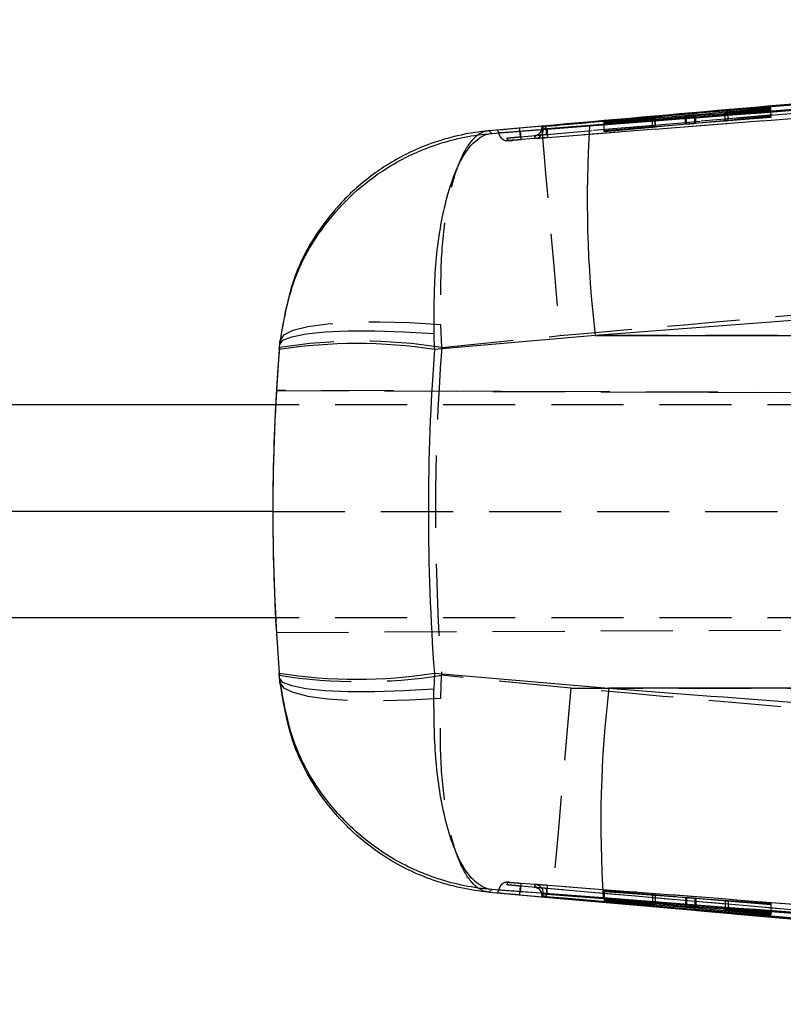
# Model space of a CAD drawing. Extents: x 74 to 804, y 24 to 525.
# Tile 7 of 22: x 301 to 328, y 279 to 314. Entities that reach past the tile are written whole.
import ezdxf

# ---------------------------------------------------------------- set-up
doc = ezdxf.new("R2010")
doc.units = 0
doc.header["$LTSCALE"] = 2
doc.linetypes.add('HIDDEN', pattern=[1.905, 1.27, -0.635])
doc.layers.get('0').update_dxf_attribs({"linetype": 'CONTINUOUS'})

msp = doc.modelspace()

# ---------------------------------------------------------------- linework, layer by layer
at = {"color": 7, "linetype": 'CONTINUOUS'}
for p, q in [((361.987023, 313.586584), (318.707062, 309.827957)), ((361.987023, 313.577743), (318.707062, 309.826568)), ((367.905332, 313.590834), (319.666771, 309.805136)), ((327.553047, 310.538144), (324.876083, 310.288453)), ((324.906958, 310.270288), (327.553531, 310.461342)), ((327.553404, 310.480652), (326.049207, 310.371851)), ((326.050384, 310.377496), (327.553173, 310.517051)), ((327.553173, 310.517051), (327.553047, 310.538144)), ((327.553047, 310.517039), (327.553047, 310.538144)), ((327.553531, 310.461342), (327.553404, 310.480652)), ((327.553404, 310.461332), (327.553404, 310.480652)), ((324.548056, 310.261223), (321.684388, 310.044071)), ((321.684508, 310.029114), (323.379552, 310.157215)), ((323.378799, 310.152404), (321.684731, 310.00169)), ((321.68485, 309.987359), (324.578954, 310.243442)), ((323.378799, 310.137247), (323.378799, 310.152404)), ((323.482444, 310.146418), (323.482444, 310.16257)), ((323.491422, 310.147212), (323.491422, 310.163812)), ((319.473458, 309.899301), (317.628091, 309.734755)), ((317.723771, 309.644941), (321.169158, 309.907601)), ((319.493128, 309.85741), (319.493128, 309.882799)), ((319.535961, 309.795896), (319.493128, 309.882798)), ((319.535961, 309.773091), (319.493128, 309.857387)), ((319.611279, 309.894285), (319.631247, 309.896042)), ((319.666771, 309.803037), (319.666771, 309.805136)), ((319.666771, 309.803037), (319.667255, 309.80299)), ((321.684388, 310.044071), (321.684508, 310.029114)), ((321.684731, 310.00169), (321.68485, 309.987359)), ((369.77124, 306.265259), (321.366994, 302.519351)), ((315.699791, 302.031974), (315.685002, 302.594043)), ((321.366994, 302.519351), (315.699791, 302.031974)), ((321.366994, 302.519351), (373.153193, 302.519351)), ((310.23482, 302.031974), (310.249334, 302.209304)), ((310.104435, 300.079036), (276.629707, 300.079036)), ((310.004642, 296.329037), (276.629707, 296.329037)), ((310.102349, 292.579037), (276.629707, 292.579037)), ((310.245981, 290.449673), (310.231639, 290.626147)), ((315.696856, 290.626147), (315.682141, 290.066751)), ((315.696856, 290.626147), (321.846357, 290.099135)), ((373.153193, 290.099135), (321.846357, 290.099135)), ((321.650496, 282.710762), (317.723004, 283.009104)), ((317.625595, 282.917907), (319.856873, 282.719142)), ((318.666382, 282.828232), (318.706734, 282.82464)), ((319.493128, 282.795469), (319.535961, 282.88113)), ((319.493128, 282.770084), (319.535961, 282.858396)), ((319.493128, 282.770084), (319.493128, 282.795447)), ((319.631254, 282.756833), (319.611041, 282.75861)), ((319.667255, 282.851382), (319.666771, 282.851335)), ((319.666771, 282.849203), (319.666771, 282.851335)), ((324.548049, 282.413943), (321.684359, 282.667042)), ((321.684359, 282.667042), (321.684493, 282.65303)), ((321.684493, 282.66703), (321.684493, 282.65303)), ((321.684493, 282.65303), (323.379544, 282.502344)), ((323.378807, 282.497582), (321.684746, 282.625158)), ((321.684746, 282.625158), (321.68488, 282.609336)), ((321.68488, 282.625147), (321.68488, 282.609336)), ((321.68488, 282.609336), (324.578961, 282.390743)), ((323.379544, 282.517217), (323.379544, 282.502344)), ((323.491422, 282.490989), (323.491422, 282.507329)), ((327.553017, 282.194712), (324.876068, 282.387158)), ((324.906966, 282.36357), (327.553561, 282.116545)), ((325.940324, 282.310649), (325.940324, 282.288782)), ((325.944176, 282.310371), (325.944176, 282.289331)), ((327.553419, 282.137585), (326.049207, 282.277268)), ((326.050376, 282.302736), (326.050376, 282.282812)), ((326.050376, 282.282812), (327.553166, 282.17465)), ((327.553166, 282.17465), (327.553017, 282.194712)), ((327.553561, 282.116545), (327.553419, 282.137585))]:
    msp.add_line(p, q, dxfattribs=at)
at = {"color": 7, "linetype": 'HIDDEN'}
for p, q in [((318.732699, 309.523265), (362.011848, 313.274516)), ((369.083164, 313.34036), (318.757636, 309.422203)), ((327.553047, 310.248752), (327.553047, 310.517039)), ((327.553173, 310.23695), (327.553173, 310.517051)), ((327.553404, 310.215878), (327.553404, 310.461332)), ((327.553531, 310.204318), (327.553531, 310.461342)), ((323.378799, 309.865324), (323.378799, 310.137247)), ((323.379552, 309.868896), (323.379552, 310.157215)), ((323.482444, 309.875456), (323.482444, 310.146418)), ((323.491422, 309.876533), (323.491422, 310.147212)), ((324.548056, 309.974618), (324.548056, 310.240708)), ((324.578954, 309.963383), (324.578954, 310.243442)), ((324.876083, 310.002858), (324.876083, 310.267957)), ((324.876083, 310.002858), (327.553047, 310.248752)), ((324.906958, 309.991642), (324.906951, 310.270288)), ((327.553531, 310.204318), (324.906958, 309.991642)), ((325.944176, 310.0882), (325.944176, 310.366547)), ((326.049207, 310.095137), (326.049207, 310.371851)), ((326.049207, 310.095137), (327.553404, 310.215878)), ((326.050384, 310.098714), (326.050384, 310.377496)), ((327.553173, 310.23695), (326.050384, 310.098714)), ((327.553047, 310.248752), (327.553173, 310.23695)), ((327.553404, 310.215878), (327.553531, 310.204318)), ((321.684388, 309.744712), (321.684388, 310.044071)), ((321.684388, 309.744712), (324.548056, 309.974618)), ((321.684508, 309.732684), (321.684388, 309.744712)), ((321.684508, 309.732684), (321.684508, 310.029114)), ((323.379552, 309.868896), (321.684508, 309.732684)), ((321.684731, 309.709714), (321.684731, 310.00169)), ((321.684731, 309.709714), (323.378799, 309.865324)), ((321.68485, 309.69721), (321.68485, 309.987359)), ((324.578954, 309.963383), (321.68485, 309.69721)), ((323.482444, 309.875456), (323.488546, 309.876533)), ((317.985726, 309.583046), (318.004018, 309.550611)), ((318.294911, 309.389468), (318.248762, 309.476677)), ((321.68485, 309.69721), (321.684731, 309.709714)), ((315.956434, 302.098861), (315.924881, 302.902362)), ((315.956434, 302.098861), (320.12335, 302.519351)), ((358.267737, 302.519351), (320.12335, 302.519351)), ((386.648564, 300.256727), (310.133388, 300.590589)), ((310.133478, 300.590589), (310.133388, 300.590589)), ((310.133478, 300.590589), (399.694724, 300.199802)), ((387.129707, 300.079036), (310.104435, 300.079036)), ((310.00465, 296.329037), (310.004642, 296.329037)), ((310.00465, 296.329037), (348.798556, 296.329037)), ((387.129707, 292.579037), (310.102349, 292.579037)), ((310.131019, 292.067473), (387.285782, 292.404127)), ((310.131108, 292.067473), (399.869127, 292.459032)), ((310.131108, 292.067473), (310.131019, 292.067473)), ((315.921871, 289.753828), (315.953558, 290.558108)), ((320.505856, 290.099135), (315.953558, 290.558108)), ((320.505856, 290.099135), (358.267737, 290.099135)), ((318.248739, 283.175975), (318.294836, 283.264591)), ((321.684493, 282.961893), (321.684359, 282.973562)), ((321.684359, 282.973562), (324.548049, 282.733103)), ((321.684359, 282.973562), (321.684359, 282.667042)), ((323.379544, 282.819686), (321.684493, 282.961893)), ((321.684493, 282.961893), (321.684493, 282.66703)), ((321.68488, 282.927482), (321.684746, 282.939611)), ((321.684746, 282.939611), (323.378807, 282.816347)), ((321.684746, 282.939611), (321.684746, 282.625158)), ((324.578961, 282.717225), (321.68488, 282.927482)), ((321.68488, 282.927482), (321.68488, 282.625147)), ((323.378807, 282.816347), (323.378807, 282.497582)), ((323.379544, 282.819686), (323.379544, 282.517217)), ((323.482444, 282.809399), (323.482444, 282.49072)), ((323.491422, 282.507329), (323.491422, 282.809456)), ((324.548049, 282.733103), (324.548049, 282.413943)), ((324.578961, 282.717225), (324.578961, 282.411222)), ((324.876068, 282.707404), (327.553017, 282.512623)), ((324.876068, 282.707404), (324.876068, 282.387158)), ((327.553561, 282.46951), (324.906966, 282.691548)), ((324.906966, 282.691548), (324.906966, 282.384937)), ((325.940324, 282.616958), (325.940324, 282.310649)), ((325.944176, 282.61732), (325.944303, 282.616958)), ((325.944176, 282.61732), (325.944176, 282.310371)), ((326.049207, 282.607053), (327.553419, 282.480726)), ((327.553166, 282.501172), (326.050376, 282.610328)), ((326.050376, 282.610328), (326.050376, 282.302736)), ((327.553017, 282.512623), (327.553166, 282.501172)), ((327.553017, 282.512623), (327.553017, 282.194712)), ((327.553166, 282.501172), (327.553166, 282.17465)), ((327.553419, 282.480726), (327.553561, 282.46951)), ((327.553419, 282.480726), (327.553419, 282.137585)), ((327.553561, 282.46951), (327.553561, 282.116545))]:
    msp.add_line(p, q, dxfattribs=at)
at = {"color": 8, "linetype": 'CONTINUOUS'}
for p, q in [((324.548056, 310.240708), (324.548056, 310.261223)), ((324.876083, 310.267957), (324.876083, 310.288453)), ((324.578961, 282.411222), (324.578961, 282.390743)), ((324.906966, 282.384937), (324.906966, 282.36357))]:
    msp.add_line(p, q, dxfattribs=at)
at = {"color": 7, "linetype": 'CONTINUOUS', "flags": 128}
for points in [[(318.706734, 309.827928), (318.687236, 309.826191), (318.66773, 309.824455)], [(310.249334, 302.209304), (310.363499, 302.356258), (310.67617, 302.481222), (311.176373, 302.579807), (311.846537, 302.648551), (312.663114, 302.685039), (313.597424, 302.687989), (314.616656, 302.657298), (315.685002, 302.594043)], [(315.682141, 290.066751), (314.613601, 290.00392), (313.59419, 289.973466), (312.659731, 289.97646), (311.843043, 290.012796), (311.172826, 290.081197), (310.672624, 290.179261), (310.360012, 290.303542), (310.245981, 290.449673)]]:
    msp.add_lwpolyline(points, dxfattribs=at)
at = {"color": 7, "linetype": 'HIDDEN', "flags": 128}
for points in [[(319.473458, 309.899301), (319.481043, 309.800185), (319.508178, 309.482031), (319.554111, 308.95356), (319.61759, 308.229262), (319.696864, 307.328997), (319.789773, 306.277451), (319.893761, 305.103455), (320.005981, 303.8392), (320.12335, 302.519351)], [(319.616003, 309.790442), (319.601199, 309.786862), (319.566665, 309.778891), (319.54403, 309.774117), (319.535961, 309.773084), (319.535961, 309.773085), (319.535961, 309.773085)], [(315.924881, 302.902362), (314.825287, 302.970518), (313.76995, 302.997835), (312.797753, 302.983309), (311.944527, 302.927474), (311.241714, 302.832387), (310.715211, 302.701554), (310.384421, 302.539794), (310.261538, 302.35307)], [(310.25829, 290.303664), (310.381053, 290.117327), (310.711769, 289.95583), (311.23825, 289.825127), (311.941093, 289.730033), (312.794378, 289.674053), (313.766679, 289.659252), (314.822143, 289.686174), (315.921871, 289.753828)], [(320.505856, 290.099135), (320.388598, 288.778829), (320.276489, 287.514168), (320.172613, 286.339851), (320.079816, 285.2881), (320.000639, 284.387772), (319.937264, 283.66357), (319.891428, 283.135365), (319.864383, 282.81765), (319.856873, 282.719142)]]:
    msp.add_lwpolyline(points, dxfattribs=at)
at = {"color": 8, "linetype": 'CONTINUOUS', "flags": 128}
msp.add_lwpolyline([(319.620227, 282.862866), (319.643719, 282.857208), (319.666771, 282.851503), (319.667255, 282.851382), (319.667255, 282.851382)], dxfattribs=at)
at = {"color": 7, "linetype": 'HIDDEN'}
for centre, radius, start, end in [((319.231443, 309.773114), 0.304518, 274.4577417, 359.9944772), ((313.098395, 284.275433), 18.051121, 80.8900072, 99.1099928), ((381.257652, 296.309243), 71.253003, 176.55521986, 179.98408351), ((381.257734, 296.309243), 71.252997, 176.55521954, 179.98408351), ((313.095393, 308.499803), 18.167925, 260.9486658, 279.0513342), ((319.231447, 282.88111), 0.304514, 0.0049652, 85.5584315)]:
    msp.add_arc(centre, radius, start, end, dxfattribs=at)
at = {"color": 7, "linetype": 'CONTINUOUS'}
for centre, radius, start, end in [((361.349402, 307.286734), 40.265629, 176.2680117, 186.7996748), ((312.967306, 284.311852), 17.929562, 81.2338987, 98.7661013), ((312.964247, 308.468922), 18.05081, 261.2928454, 278.7071546), ((361.853591, 285.341787), 40.289095, 173.2186767, 183.7442884)]:
    msp.add_arc(centre, radius, start, end, dxfattribs=at)
at = {"color": 7, "linetype": 'HIDDEN'}
for centre, major_axis, ratio, start_param, end_param in [((326.221352, 310.111687), (0.281482, 0.024245), 0.007779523, 2.222900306, 2.965724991), ((323.210499, 309.852593), (0.28112, 0.024214), 0.007779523, 5.353579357, 6.026303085), ((381.2574, 296.309243), (0, 71.253), 0.999995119, 1.489452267, 1.651598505), ((381.2574, 296.309243), (0, 71.253), 0.919506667, 1.489452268, 1.651598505), ((381.257652, 296.309243), (53.411192, -47.161814), 0.999999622, 3.864655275, 3.924499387), ((381.257734, 296.309243), (47.159807, 53.41296), 0.999999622, 2.29382103, 2.353665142), ((323.210499, 282.831235), (0.28112, -0.022015), 0.0075433, 5.354850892, 6.02757462), ((326.221352, 282.595242), (0.281483, -0.022044), 0.0075433, 2.224171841, 2.966996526)]:
    msp.add_ellipse(centre, major_axis=major_axis, ratio=ratio, start_param=start_param, end_param=end_param, dxfattribs=at)
at = {"color": 7, "linetype": 'CONTINUOUS'}
for major_axis, ratio, start_param, end_param in [((71.253333, 0), 0.999995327, 3.061190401, 3.221436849), ((0, 71.253), 0.923058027, 1.490394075, 1.650640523)]:
    msp.add_ellipse((381.257971, 296.309243), major_axis=major_axis, ratio=ratio, start_param=start_param, end_param=end_param, dxfattribs=at)
for points, knots in [([(318.723021, 309.722162), (318.925285, 309.737619), (319.936599, 309.814902), (324.184079, 310.140024), (340.757826, 311.415189), (356.520936, 312.650588), (369.048295, 313.632392)], [0, 0, 0, 0, 0.01205626, 0.060281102, 0.253180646, 1, 1, 1, 1]), ([(367.906405, 313.581731), (367.905595, 313.581667), (359.857514, 312.945968), (343.778735, 311.677825), (327.698914, 310.427564), (319.666771, 309.803037)], [0, 0, 0, 0, 0.000050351, 0.5005082, 1, 1, 1, 1]), ([(321.169158, 309.907601), (321.989172, 309.970232), (338.11639, 311.201984), (354.243888, 312.456994), (369.551359, 313.648191)], [0, 0, 0, 0, 0.050846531, 1, 1, 1, 1]), ([(357.609985, 313.223541), (350.904326, 312.647909), (342.911391, 311.961773), (330.20028, 310.842183), (324.193352, 310.314177), (319.473458, 309.899301)], [0, 0, 0, 0, 0.527434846, 0.628685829, 1, 1, 1, 1]), ([(319.631247, 309.896042), (319.749095, 309.90633), (320.67586, 309.987236), (324.838346, 310.350012), (338.699625, 311.550806), (351.753525, 312.663188), (361.571176, 313.499794)], [0, 0, 0, 0, 0.008430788, 0.066300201, 0.297777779, 1, 1, 1, 1]), ([(323.482444, 310.16257), (323.471663, 310.161361), (323.45014, 310.158947), (323.40255, 310.154583), (323.378799, 310.152404)], [0, 0, 0, 0, 0.500919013, 1, 1, 1, 1]), ([(323.379552, 310.157215), (323.402862, 310.158912), (323.449489, 310.162307), (323.487269, 310.164476), (323.495155, 310.164274), (323.485636, 310.162998), (323.482444, 310.16257)], [0, 0, 0, 0, 0.28585571, 0.571777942, 0.856449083, 1, 1, 1, 1]), ([(324.876083, 310.288453), (324.849045, 310.286019), (324.794975, 310.281152), (324.699961, 310.27315), (324.614235, 310.266232), (324.567905, 310.262725), (324.548056, 310.261223)], [0, 0, 0, 0, 0.266382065, 0.532716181, 0.799804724, 1, 1, 1, 1]), ([(324.578954, 310.243442), (324.605756, 310.245817), (324.659356, 310.250567), (324.754008, 310.258438), (324.840032, 310.265291), (324.88676, 310.268781), (324.906951, 310.270288)], [0, 0, 0, 0, 0.265572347, 0.531093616, 0.797397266, 1, 1, 1, 1]), ([(326.049214, 310.371852), (326.026214, 310.37023), (325.979766, 310.366956), (325.943011, 310.365049), (325.937919, 310.365506), (325.943351, 310.36641), (325.944176, 310.366547)], [0, 0, 0, 0, 0.312396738, 0.630869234, 0.943914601, 1, 1, 1, 1]), ([(325.944176, 310.366547), (325.952744, 310.367634), (325.96988, 310.369809), (326.015771, 310.374289), (326.045324, 310.377027), (326.050384, 310.377496)], [0, 0, 0, 0, 0.453225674, 0.906375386, 1, 1, 1, 1]), ([(317.628091, 309.734755), (317.622165, 309.734234), (316.963468, 309.676265), (315.695176, 309.405064), (314.079951, 308.630132), (312.785688, 307.632091), (311.649131, 306.357322), (310.64487, 304.606161), (310.392998, 303.125743), (310.261538, 302.35307)], [0, 0, 0, 0, 0.001605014, 0.178408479, 0.346059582, 0.479154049, 0.61221749, 0.797605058, 1, 1, 1, 1]), ([(317.628091, 309.734755), (317.645506, 309.718275), (317.68051, 309.685151), (317.709303, 309.658389), (317.723771, 309.644941)], [0, 0, 0, 0, 0.497531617, 1, 1, 1, 1]), ([(317.918798, 309.752043), (317.919486, 309.750819), (317.923354, 309.743944), (317.94082, 309.713397), (317.955796, 309.688759), (317.967972, 309.668728)], [0, 0, 0, 0, 0.038918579, 0.218660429, 1, 1, 1, 1]), ([(318.66773, 309.824455), (318.57974, 309.816531), (318.403764, 309.800684), (318.174672, 309.779188), (318.006426, 309.762694), (317.9279, 309.754163), (317.921117, 309.752582), (317.918805, 309.752044)], [0, 0, 0, 0, 0.221586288, 0.443157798, 0.664557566, 0.885649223, 1, 1, 1, 1]), ([(317.967964, 309.668727), (317.977213, 309.66894), (317.995709, 309.669366), (318.132544, 309.678548), (318.332826, 309.692887), (318.543003, 309.708469), (318.676711, 309.718639), (318.722745, 309.722141)], [0, 0, 0, 0, 0.2209609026, 0.4418790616, 0.6627863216, 0.8839002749, 1, 1, 1, 1]), ([(319.493143, 309.882799), (319.494866, 309.883084), (319.498312, 309.883653), (319.522701, 309.886138), (319.558197, 309.889507), (319.590366, 309.892426), (319.608438, 309.894033), (319.611279, 309.894285)], [0, 0, 0, 0, 0.2392459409, 0.4785130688, 0.7174004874, 0.9555674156, 1, 1, 1, 1]), ([(319.666771, 309.805136), (319.651731, 309.803981), (319.621416, 309.801651), (319.581625, 309.798727), (319.552027, 309.796671), (319.537855, 309.795825), (319.536448, 309.795878), (319.535961, 309.795896)], [0, 0, 0, 0, 0.217753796, 0.4389145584, 0.6604238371, 0.8825677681, 1, 1, 1, 1]), ([(310.249334, 302.209304), (310.381866, 302.991843), (310.650829, 304.579947), (311.742397, 306.395656), (312.965462, 307.68593), (314.251503, 308.622782), (315.843217, 309.347158), (317.07832, 309.594211), (317.717816, 309.644473), (317.723771, 309.644941)], [0, 0, 0, 0, 0.202937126, 0.411845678, 0.537831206, 0.667922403, 0.829016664, 0.99840764, 1, 1, 1, 1]), ([(315.685002, 302.594043), (315.687673, 303.36733), (315.693094, 304.936659), (315.954074, 306.700893), (316.285304, 307.924301), (316.65362, 308.795956), (317.130033, 309.438048), (317.517318, 309.625265), (317.721866, 309.64476), (317.723771, 309.644941)], [0, 0, 0, 0, 0.202940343, 0.411852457, 0.539873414, 0.667918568, 0.829015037, 0.998407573, 1, 1, 1, 1]), ([(310.249334, 302.209304), (310.25106, 302.229837), (310.254514, 302.270931), (310.259196, 302.325677), (310.261538, 302.35307)], [0, 0, 0, 0, 0.499644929, 1, 1, 1, 1]), ([(317.723004, 283.009104), (317.717048, 283.00957), (317.077563, 283.059665), (315.84244, 283.306385), (314.264586, 284.023988), (312.976299, 284.956351), (311.748888, 286.243122), (310.64752, 288.074235), (310.378656, 289.664793), (310.245981, 290.449673)], [0, 0, 0, 0, 0.0015914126, 0.1708786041, 0.3318746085, 0.4578152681, 0.5878067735, 0.7965984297, 1, 1, 1, 1]), ([(310.25829, 290.303664), (310.255922, 290.331538), (310.25119, 290.387248), (310.247717, 290.428874), (310.245981, 290.449673)], [0, 0, 0, 0, 0.500339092, 1, 1, 1, 1]), ([(317.625595, 282.917907), (317.619669, 282.918428), (316.959676, 282.976477), (315.68886, 283.248182), (314.080157, 284.02219), (312.783414, 285.017324), (311.647824, 286.292734), (310.640118, 288.05081), (310.38923, 289.531092), (310.25829, 290.303664)], [0, 0, 0, 0, 0.001604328, 0.17868342, 0.346562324, 0.477293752, 0.612483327, 0.79775178, 1, 1, 1, 1]), ([(317.723004, 283.009104), (317.721099, 283.009285), (317.516559, 283.028779), (317.12911, 283.21596), (316.652477, 283.858016), (316.283841, 284.729636), (315.952216, 285.953054), (315.690412, 287.719214), (315.684874, 289.29109), (315.682141, 290.066751)], [0, 0, 0, 0, 0.001591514, 0.170879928, 0.331878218, 0.459851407, 0.587799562, 0.7965948, 1, 1, 1, 1]), ([(321.846357, 290.099135), (326.634026, 289.73367), (342.858678, 288.495169), (359.081841, 287.236189), (370.517773, 286.348717)], [0, 0, 0, 0, 0.295086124, 1, 1, 1, 1]), ([(317.723004, 283.009104), (317.708294, 282.995474), (317.679019, 282.968351), (317.643344, 282.934666), (317.625595, 282.917907)], [0, 0, 0, 0, 0.502489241, 1, 1, 1, 1]), ([(317.967964, 282.985236), (317.967287, 282.984118), (317.963901, 282.97853), (317.948548, 282.953058), (317.932124, 282.924089), (317.91879, 282.900572)], [0, 0, 0, 0, 0.044932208, 0.224660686, 1, 1, 1, 1]), ([(317.918805, 282.90057), (317.927501, 282.899142), (317.944892, 282.896285), (318.080292, 282.88251), (318.27952, 282.86345), (318.488428, 282.844183), (318.621244, 282.832278), (318.666382, 282.828232)], [0, 0, 0, 0, 0.221370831, 0.442699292, 0.664107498, 0.885844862, 1, 1, 1, 1]), ([(318.722827, 282.932082), (318.634576, 282.938745), (318.458181, 282.952062), (318.22793, 282.968784), (318.058319, 282.980555), (317.978445, 282.98546), (317.970618, 282.985295), (317.967957, 282.985239)], [0, 0, 0, 0, 0.222079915, 0.443886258, 0.665138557, 0.886166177, 1, 1, 1, 1]), ([(318.707062, 282.826047), (325.919675, 282.193623), (340.344925, 280.928774), (354.772982, 279.696224), (361.987023, 279.079948)], [0, 0, 0, 0, 0.499999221, 1, 1, 1, 1]), ([(318.707062, 282.824611), (325.919638, 282.19049), (340.34481, 280.922246), (354.772945, 279.688013), (361.987023, 279.070895)], [0, 0, 0, 0, 0.499999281, 1, 1, 1, 1]), ([(369.111417, 279.033788), (368.909183, 279.049606), (367.897998, 279.128699), (363.651, 279.460678), (347.057988, 280.756332), (331.272484, 281.968441), (318.723103, 282.932061)], [0, 0, 0, 0, 0.012041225, 0.0602071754, 0.2528703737, 1, 1, 1, 1]), ([(319.611041, 282.75861), (319.602463, 282.759374), (319.578774, 282.761484), (319.543495, 282.764741), (319.512269, 282.767771), (319.495797, 282.769544), (319.493885, 282.769933), (319.493143, 282.770083)], [0, 0, 0, 0, 0.134833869, 0.372339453, 0.610185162, 0.848709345, 1, 1, 1, 1]), ([(319.535961, 282.858397), (319.537585, 282.858379), (319.540834, 282.858343), (319.564835, 282.856769), (319.599927, 282.854263), (319.636294, 282.851548), (319.65918, 282.849787), (319.666771, 282.849203)], [0, 0, 0, 0, 0.222739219, 0.445508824, 0.668015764, 0.889891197, 1, 1, 1, 1]), ([(361.571176, 279.158725), (361.517631, 279.163268), (360.654996, 279.236468), (356.556028, 279.584437), (342.628656, 280.768317), (329.512006, 281.902474), (319.631254, 282.756833)], [0, 0, 0, 0, 0.003829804, 0.061700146, 0.293180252, 1, 1, 1, 1]), ([(319.666771, 282.851335), (327.698873, 282.228962), (343.778535, 280.98302), (359.857956, 279.722199), (367.905615, 279.088141), (367.906434, 279.088076)], [0, 0, 0, 0, 0.499493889, 0.999949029, 1, 1, 1, 1]), ([(319.666771, 282.849203), (327.755243, 282.221144), (343.835335, 280.972546), (359.914281, 279.707484), (367.905332, 279.078763)], [0, 0, 0, 0, 0.503011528, 1, 1, 1, 1]), ([(319.856873, 282.719142), (325.631444, 282.209838), (338.214852, 281.100009), (350.80086, 280.018309), (357.611103, 279.433005)], [0, 0, 0, 0, 0.458903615, 1, 1, 1, 1]), ([(370.300529, 278.965818), (358.868603, 279.851911), (342.651784, 281.108882), (326.435291, 282.3458), (321.650496, 282.710762)], [0, 0, 0, 0, 0.704942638, 1, 1, 1, 1]), ([(323.482444, 282.49072), (323.471689, 282.491278), (323.450186, 282.492394), (323.402593, 282.495853), (323.378807, 282.497582)], [0, 0, 0, 0, 0.500206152, 1, 1, 1, 1]), ([(323.379544, 282.502344), (323.40289, 282.500199), (323.449587, 282.495907), (323.487367, 282.491845), (323.495129, 282.490341), (323.485608, 282.490626), (323.482444, 282.49072)], [0, 0, 0, 0, 0.286454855, 0.572969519, 0.858082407, 1, 1, 1, 1]), ([(324.876068, 282.387158), (324.849064, 282.389177), (324.79506, 282.393213), (324.700188, 282.400846), (324.614421, 282.408046), (324.568013, 282.412169), (324.548049, 282.413943)], [0, 0, 0, 0, 0.265858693, 0.531660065, 0.798523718, 1, 1, 1, 1]), ([(324.578961, 282.390743), (324.605736, 282.388715), (324.659281, 282.38466), (324.753808, 282.376958), (324.83987, 282.369633), (324.886669, 282.365404), (324.906966, 282.36357)], [0, 0, 0, 0, 0.265079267, 0.530119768, 0.796218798, 1, 1, 1, 1]), ([(326.049214, 282.277267), (326.026041, 282.279457), (325.979689, 282.283839), (325.943033, 282.288003), (325.937902, 282.28931), (325.943348, 282.289328), (325.944176, 282.289331)], [0, 0, 0, 0, 0.315067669, 0.630203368, 0.94375133, 1, 1, 1, 1]), ([(325.944176, 282.289331), (325.952725, 282.289013), (325.969822, 282.288378), (326.015666, 282.28531), (326.04525, 282.283181), (326.050376, 282.282812)], [0, 0, 0, 0, 0.452593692, 0.905148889, 1, 1, 1, 1])]:
    msp.add_open_spline(points, degree=3, knots=knots, dxfattribs=at)
at = {"color": 7, "linetype": 'HIDDEN'}
for points, knots in [([(361.790536, 313.224146), (354.726869, 312.622177), (340.681743, 311.425244), (326.638736, 310.203767), (319.65833, 309.596604)], [0, 0, 0, 0, 0.502926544, 1, 1, 1, 1]), ([(319.678796, 309.499464), (327.711044, 310.123943), (343.956614, 311.386979), (360.200776, 312.669157), (368.413387, 313.317392)], [0, 0, 0, 0, 0.494426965, 1, 1, 1, 1]), ([(325.944295, 310.087846), (325.943551, 310.087656), (325.941343, 310.087094), (325.972177, 310.089155), (326.014919, 310.092403), (326.04426, 310.094742), (326.049214, 310.095137)], [0, 0, 0, 0, 0.187070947, 0.555611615, 0.924963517, 1, 1, 1, 1]), ([(317.628091, 309.734755), (317.62638, 309.734641), (317.436189, 309.721948), (317.079731, 309.53894), (316.652924, 308.879167), (316.334665, 307.975815), (316.080366, 306.786741), (315.895208, 305.115191), (315.914705, 303.66124), (315.924881, 302.902362)], [0, 0, 0, 0, 0.001605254, 0.178402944, 0.346054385, 0.47914624, 0.612207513, 0.797595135, 1, 1, 1, 1]), ([(318.73299, 309.523291), (318.732646, 309.528128), (318.731958, 309.537802), (318.725941, 309.608051), (318.717245, 309.707952), (318.710263, 309.787012), (318.706771, 309.826542)], [0, 0, 0, 0, 0.250000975, 0.499999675, 0.750001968, 1, 1, 1, 1]), ([(318.722745, 309.722141), (318.725903, 309.683401), (318.732315, 309.604722), (318.742756, 309.505034), (318.752194, 309.434973), (318.756056, 309.426478), (318.757987, 309.42223)], [0, 0, 0, 0, 0.244326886, 0.496217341, 0.748107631, 1, 1, 1, 1]), ([(319.215102, 309.554051), (319.252294, 309.561386), (319.326674, 309.576057), (319.41776, 309.647389), (319.480901, 309.744329), (319.489052, 309.819701), (319.493128, 309.857387)], [0, 0, 0, 0, 0.250006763, 0.499997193, 0.750000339, 1, 1, 1, 1]), ([(319.493143, 309.857431), (319.49488, 309.858329), (319.498363, 309.86013), (319.522813, 309.868059), (319.558126, 309.878819), (319.590128, 309.888209), (319.608268, 309.89342), (319.611279, 309.894285)], [0, 0, 0, 0, 0.235676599, 0.472678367, 0.711572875, 0.952127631, 1, 1, 1, 1]), ([(319.65833, 309.596604), (319.657826, 309.600854), (319.656818, 309.609353), (319.650384, 309.679346), (319.641472, 309.778878), (319.634619, 309.857407), (319.631247, 309.896042)], [0, 0, 0, 0, 0.251986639, 0.503977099, 0.755968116, 1, 1, 1, 1]), ([(319.667255, 309.80299), (319.670105, 309.763464), (319.675804, 309.684412), (319.68076, 309.584489), (319.682295, 309.514154), (319.679963, 309.504361), (319.678796, 309.499464)], [0, 0, 0, 0, 0.2499990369, 0.5000018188, 0.7500007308, 1, 1, 1, 1]), ([(323.490499, 309.876878), (323.48487, 309.876635), (323.473607, 309.876148), (323.428338, 309.872776), (323.392049, 309.86989), (323.379552, 309.868896)], [0, 0, 0, 0, 0.395677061, 0.791874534, 1, 1, 1, 1]), ([(324.548056, 309.974618), (324.575007, 309.976813), (324.628905, 309.981202), (324.723955, 309.989305), (324.809761, 309.996823), (324.856237, 310.001052), (324.876083, 310.002858)], [0, 0, 0, 0, 0.266740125, 0.533447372, 0.800766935, 1, 1, 1, 1]), ([(324.906951, 309.991642), (324.879967, 309.989443), (324.826001, 309.985045), (324.731133, 309.976953), (324.645309, 309.969427), (324.598925, 309.965202), (324.578954, 309.963383)], [0, 0, 0, 0, 0.265976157, 0.531934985, 0.798469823, 1, 1, 1, 1]), ([(317.967972, 309.668727), (317.969475, 309.656025), (317.973433, 309.62258), (317.990528, 309.570167), (318.021806, 309.515787), (318.05411, 309.476271), (318.078112, 309.459214), (318.085072, 309.454267)], [0, 0, 0, 0, 0.152311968, 0.401017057, 0.649723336, 0.898418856, 1, 1, 1, 1]), ([(318.084953, 309.454097), (318.1152, 309.434213), (318.156943, 309.40677), (318.21681, 309.392736), (318.248715, 309.388998), (318.26817, 309.388441), (318.27797, 309.388477), (318.287339, 309.388713), (318.310999, 309.389777), (318.361306, 309.392978), (318.452962, 309.399568), (318.490511, 309.402268)], [0, 0, 0, 0, 0.170793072, 0.23571389, 0.294132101, 0.323952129, 0.345718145, 0.37597128, 0.441420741, 0.771162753, 1, 1, 1, 1]), ([(318.085072, 309.454267), (318.094723, 309.44651), (318.120683, 309.42564), (318.17089, 309.403883), (318.232038, 309.388302), (318.273953, 309.389079), (318.294911, 309.389468)], [0, 0, 0, 0, 0.16472653, 0.443152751, 0.721580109, 1, 1, 1, 1]), ([(318.248769, 309.476678), (318.25138, 309.477195), (318.257767, 309.47846), (318.318263, 309.484859), (318.429368, 309.495639), (318.573754, 309.509065), (318.680502, 309.518602), (318.732699, 309.523265)], [0, 0, 0, 0, 0.148304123, 0.362795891, 0.577758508, 0.793535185, 1, 1, 1, 1]), ([(318.490511, 309.402258), (318.45392, 309.399632), (318.376151, 309.394049), (318.308565, 309.389658), (318.299218, 309.389527), (318.294903, 309.389467)], [0, 0, 0, 0, 0.323627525, 0.687818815, 1, 1, 1, 1]), ([(318.757636, 309.422203), (318.721847, 309.419478), (318.632859, 309.412704), (318.537185, 309.40557), (318.494774, 309.402561), (318.490511, 309.402258)], [0, 0, 0, 0, 0.377003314, 0.937372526, 1, 1, 1, 1]), ([(319.272404, 309.560777), (319.261282, 309.559656), (319.222546, 309.555751), (319.2182, 309.554758), (319.215102, 309.554051)], [0, 0, 0, 0, 0.28714298, 1, 1, 1, 1]), ([(319.215102, 309.554051), (319.21579, 309.552423), (319.21923, 309.544284), (319.232491, 309.513845), (319.245192, 309.488957), (319.255112, 309.469518)], [0, 0, 0, 0, 0.0518855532, 0.2594276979, 1, 1, 1, 1]), ([(319.357043, 309.606673), (319.333549, 309.592011), (319.30209, 309.572378), (319.261953, 309.561747), (319.247187, 309.558654), (319.240163, 309.557451), (319.236176, 309.556848), (319.235602, 309.556792), (319.243453, 309.55778), (319.26105, 309.559631), (319.272397, 309.560825)], [0, 0, 0, 0, 0.267204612, 0.35779531, 0.412830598, 0.453159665, 0.502336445, 0.580874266, 0.729715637, 1, 1, 1, 1]), ([(319.255112, 309.469518), (319.260621, 309.4696), (319.271227, 309.469758), (319.348883, 309.474916), (319.460014, 309.482883), (319.577996, 309.491705), (319.653016, 309.49748), (319.678796, 309.499464)], [0, 0, 0, 0, 0.22995471, 0.442684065, 0.663387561, 0.884323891, 1, 1, 1, 1]), ([(319.65833, 309.596604), (319.627045, 309.593846), (319.546091, 309.58671), (319.424131, 309.575575), (319.320808, 309.565824), (319.285438, 309.562136), (319.272404, 309.560777)], [0, 0, 0, 0, 0.1961541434, 0.5075845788, 0.8185462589, 1, 1, 1, 1]), ([(320.12335, 302.519351), (326.124914, 303.04978), (338.838815, 304.173457), (351.555136, 305.269384), (358.268751, 305.847981)], [0, 0, 0, 0, 0.472047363, 1, 1, 1, 1]), ([(358.268736, 286.808495), (351.450556, 287.395226), (338.861748, 288.478543), (326.27537, 289.58976), (320.505856, 290.099135)], [0, 0, 0, 0, 0.541606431, 1, 1, 1, 1]), ([(317.625595, 282.917907), (317.623884, 282.91802), (317.433319, 282.93067), (317.076049, 283.113932), (316.651015, 283.773144), (316.331763, 284.673352), (316.077701, 285.863056), (315.891857, 287.541168), (315.911578, 288.995028), (315.921871, 289.753828)], [0, 0, 0, 0, 0.00160458, 0.178678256, 0.346556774, 0.47728663, 0.612473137, 0.797741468, 1, 1, 1, 1]), ([(318.088358, 283.202253), (318.080255, 283.196522), (318.05508, 283.178718), (318.021756, 283.138281), (317.990533, 283.083852), (317.973413, 283.031435), (317.969465, 282.997964), (317.967964, 282.985236)], [0, 0, 0, 0, 0.116107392, 0.360702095, 0.605295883, 0.849894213, 1, 1, 1, 1]), ([(318.357533, 283.261093), (318.338727, 283.262267), (318.300533, 283.264653), (318.293805, 283.265658), (318.262043, 283.265556), (318.219952, 283.263027), (318.155223, 283.248384), (318.108951, 283.216653), (318.088224, 283.202439)], [0, 0, 0, 0, 0.245141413, 0.497866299, 0.538230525, 0.595458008, 0.818783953, 1, 1, 1, 1]), ([(318.294836, 283.264593), (318.273879, 283.26498), (318.231965, 283.265753), (318.17086, 283.25011), (318.121851, 283.229058), (318.096937, 283.209119), (318.088358, 283.202253)], [0, 0, 0, 0, 0.283667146, 0.567319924, 0.851005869, 1, 1, 1, 1]), ([(318.732945, 283.129327), (318.688679, 283.133274), (318.590254, 283.14205), (318.449814, 283.155038), (318.333123, 283.166273), (318.261145, 283.173738), (318.252663, 283.175268), (318.248747, 283.175974)], [0, 0, 0, 0, 0.175177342, 0.389509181, 0.603361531, 0.816878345, 1, 1, 1, 1]), ([(318.294829, 283.264592), (318.296855, 283.264652), (318.301301, 283.264786), (318.337714, 283.262418), (318.357533, 283.261129)], [0, 0, 0, 0, 0.455737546, 1, 1, 1, 1]), ([(318.357533, 283.261129), (318.361583, 283.26088), (318.385407, 283.259415), (318.476336, 283.252959), (318.611194, 283.243113), (318.711538, 283.235505), (318.757711, 283.232004)], [0, 0, 0, 0, 0.066948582, 0.393812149, 0.721062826, 1, 1, 1, 1]), ([(318.706898, 282.826061), (318.710386, 282.865587), (318.717362, 282.944641), (318.726063, 283.044535), (318.732067, 283.114787), (318.732757, 283.124471), (318.733102, 283.129313)], [0, 0, 0, 0, 0.249997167, 0.499997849, 0.749995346, 1, 1, 1, 1]), ([(318.757987, 283.231983), (318.756054, 283.227738), (318.752188, 283.219248), (318.742781, 283.149185), (318.732356, 283.049498), (318.725971, 282.970819), (318.722827, 282.932082)], [0, 0, 0, 0, 0.251901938, 0.503798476, 0.755698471, 1, 1, 1, 1]), ([(362.011788, 279.383173), (354.797843, 279.99947), (340.370162, 281.232044), (325.945281, 282.496906), (318.732945, 283.129327)], [0, 0, 0, 0, 0.500007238, 1, 1, 1, 1]), ([(318.757711, 283.232004), (327.156261, 282.586921), (343.953296, 281.296762), (360.748575, 279.982654), (369.146181, 279.325603)], [0, 0, 0, 0, 0.500001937, 1, 1, 1, 1]), ([(319.255037, 283.184709), (319.254342, 283.183378), (319.250864, 283.176723), (319.237479, 283.150411), (319.224891, 283.121418), (319.215057, 283.098769)], [0, 0, 0, 0, 0.051863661, 0.2593192, 1, 1, 1, 1]), ([(319.493143, 282.795469), (319.489065, 282.833161), (319.48091, 282.908544), (319.417753, 283.005486), (319.326645, 283.0768), (319.252253, 283.091446), (319.215057, 283.098769)], [0, 0, 0, 0, 0.2500012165, 0.5000031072, 0.7499985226, 1, 1, 1, 1]), ([(319.215109, 283.098764), (319.218945, 283.098), (319.224827, 283.096829), (319.26651, 283.092632), (319.28101, 283.091173)], [0, 0, 0, 0, 0.652132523, 1, 1, 1, 1]), ([(319.281002, 283.091127), (319.266013, 283.092666), (319.241161, 283.095218), (319.232893, 283.0965), (319.241657, 283.095168), (319.25158, 283.093372), (319.275384, 283.087786), (319.30842, 283.077688), (319.331487, 283.06273), (319.340823, 283.056676)], [0, 0, 0, 0, 0.339328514, 0.562568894, 0.61915022, 0.666838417, 0.729324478, 0.890454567, 1, 1, 1, 1]), ([(319.678714, 283.154913), (319.652939, 283.156891), (319.577922, 283.162646), (319.459941, 283.171432), (319.347467, 283.179458), (319.270465, 283.184528), (319.260187, 283.184649), (319.25503, 283.184709)], [0, 0, 0, 0, 0.115652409, 0.336594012, 0.55729568, 0.777900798, 1, 1, 1, 1]), ([(319.28101, 283.091173), (319.291554, 283.090074), (319.32472, 283.086618), (319.424376, 283.077224), (319.54603, 283.066115), (319.62701, 283.058984), (319.6583, 283.056229)], [0, 0, 0, 0, 0.150438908, 0.473191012, 0.79644336, 1, 1, 1, 1]), ([(319.6583, 283.056229), (319.657798, 283.051984), (319.656796, 283.043495), (319.650369, 282.973504), (319.641465, 282.873977), (319.634621, 282.795456), (319.631254, 282.756833)], [0, 0, 0, 0, 0.252011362, 0.504023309, 0.756036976, 1, 1, 1, 1]), ([(319.6583, 283.056229), (326.638691, 282.449777), (340.68166, 281.229732), (354.726814, 280.035032), (361.790491, 279.434186)], [0, 0, 0, 0, 0.497073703, 1, 1, 1, 1]), ([(319.667255, 282.851382), (319.670094, 282.890907), (319.675772, 282.969955), (319.680709, 283.06988), (319.682217, 283.140215), (319.679882, 283.150014), (319.678714, 283.154913)], [0, 0, 0, 0, 0.250000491, 0.499997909, 0.749999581, 1, 1, 1, 1]), ([(368.413297, 279.352594), (360.2007, 279.997946), (343.956499, 281.274425), (327.710973, 282.532757), (319.678714, 283.154913)], [0, 0, 0, 0, 0.505571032, 1, 1, 1, 1]), ([(319.611041, 282.75861), (319.60811, 282.759451), (319.590051, 282.764632), (319.558125, 282.774), (319.522813, 282.784765), (319.498363, 282.792707), (319.49488, 282.794521), (319.493143, 282.795426)], [0, 0, 0, 0, 0.046667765, 0.28751714, 0.526715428, 0.764022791, 1, 1, 1, 1]), ([(319.535961, 282.881136), (319.535961, 282.881137), (319.53596, 282.88162), (319.541572, 282.88069), (319.564906, 282.875865), (319.59288, 282.869486), (319.61375, 282.864434), (319.620227, 282.862866)], [0, 0, 0, 0, 0.000371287, 0.288724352, 0.578138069, 0.869054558, 1, 1, 1, 1]), ([(323.488539, 282.809456), (323.489411, 282.809445), (323.493878, 282.809388), (323.470476, 282.811743), (323.428634, 282.815531), (323.392089, 282.818624), (323.379544, 282.819686)], [0, 0, 0, 0, 0.087606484, 0.448820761, 0.810795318, 1, 1, 1, 1]), ([(324.548049, 282.733103), (324.575004, 282.730869), (324.628912, 282.726402), (324.724005, 282.718876), (324.809809, 282.712279), (324.856255, 282.708861), (324.876068, 282.707404)], [0, 0, 0, 0, 0.2669605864, 0.5339048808, 0.8011692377, 1, 1, 1, 1]), ([(324.906966, 282.691548), (324.879978, 282.693782), (324.826002, 282.698251), (324.731087, 282.705759), (324.645261, 282.712352), (324.598902, 282.71576), (324.578961, 282.717225)], [0, 0, 0, 0, 0.266185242, 0.532370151, 0.798860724, 1, 1, 1, 1]), ([(321.155211, 282.607956), (329.056556, 281.910108), (341.207482, 280.836938), (353.361246, 279.796484), (357.611818, 279.432602)], [0, 0, 0, 0, 0.650266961, 1, 1, 1, 1]), ([(325.944429, 282.616584), (325.952842, 282.615693), (325.969692, 282.61391), (326.015118, 282.609934), (326.04434, 282.607465), (326.049214, 282.607053)], [0, 0, 0, 0, 0.45378347, 0.908898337, 1, 1, 1, 1])]:
    msp.add_open_spline(points, degree=3, knots=knots, dxfattribs=at)
at = {"color": 8, "linetype": 'CONTINUOUS'}
msp.add_open_spline([(319.667255, 309.80299), (319.667094, 309.802949), (319.659192, 309.800974), (319.641203, 309.796488), (319.625062, 309.792615), (319.616003, 309.790442)], degree=3, knots=[0, 0, 0, 0, 0.009066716, 0.443825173, 1, 1, 1, 1], dxfattribs=at)

doc.saveas('drawing.dxf')
